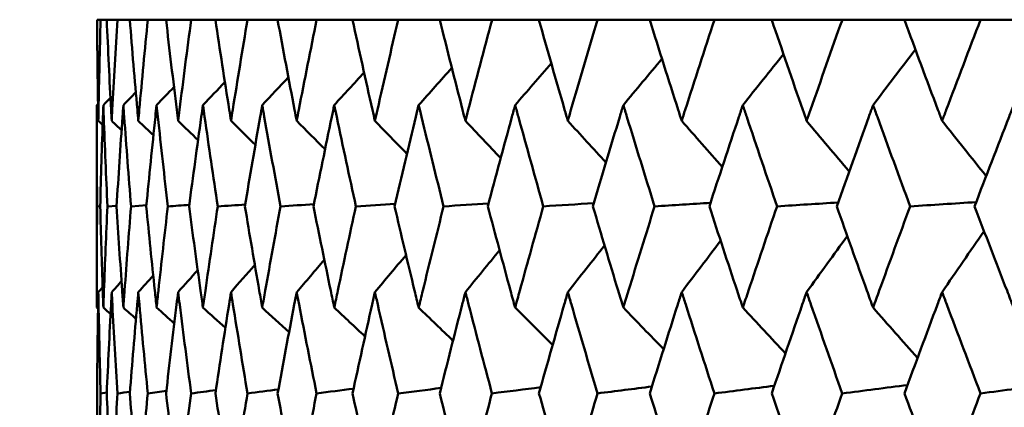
# Model space of a CAD drawing. Header units: millimetres. Extents: x 172 to 1631, y 500 to 2693.
# Tile 24 of 218: x 538.78 to 544.6, y 585.31 to 587.6. Entities that reach past the tile are written whole.
import ezdxf

# ---------------------------------------------------------------- set-up
doc = ezdxf.new("R2010")
doc.units = ezdxf.units.MM
doc.header["$LTSCALE"] = 10
doc.layers.add('Widoczne (ISO)', color=7, linetype='Continuous', lineweight=50)

msp = doc.modelspace()

# ---------------------------------------------------------------- linework, layer by layer
at = {"layer": 'Widoczne (ISO)'}
for p, q in [((539.2577, 587.6019), (539.2363, 587.6019)), ((539.2577, 587.6019), (539.2938, 587.6019)), ((539.358, 587.6019), (539.2938, 587.6019)), ((539.358, 587.6019), (539.43, 587.6019)), ((539.5367, 587.6019), (539.43, 587.6019)), ((539.5367, 587.6019), (539.6444, 587.6019)), ((539.7931, 587.6019), (539.6444, 587.6019)), ((539.7931, 587.6019), (539.9361, 587.6019)), ((540.1263, 587.6019), (539.9361, 587.6019)), ((540.1263, 587.6019), (540.3039, 587.6019)), ((540.5348, 587.6019), (540.3039, 587.6019)), ((540.5348, 587.6019), (540.7465, 587.6019)), ((541.0172, 587.6019), (540.7465, 587.6019)), ((541.0172, 587.6019), (541.262, 587.6019)), ((541.5714, 587.6019), (541.262, 587.6019)), ((541.5714, 587.6019), (541.8484, 587.6019)), ((542.1954, 587.6019), (541.8484, 587.6019)), ((542.1954, 587.6019), (542.5035, 587.6019)), ((542.8866, 587.6019), (542.5035, 587.6019)), ((542.8866, 587.6019), (543.2246, 587.6019)), ((543.6423, 587.6019), (543.2246, 587.6019)), ((543.6423, 587.6019), (544.0088, 587.6019)), ((544.4596, 587.6019), (544.0088, 587.6019)), ((544.4596, 587.6019), (544.8532, 587.6019)), ((539.2343, 585.9011), (539.2343, 587.0977)), ((539.2553, 586.5006), (539.2372, 586.4993)), ((539.3524, 586.5031), (539.298, 586.4993)), ((539.5281, 586.5055), (539.4375, 586.4993)), ((539.2941, 585.3993), (539.2577, 585.3942))]:
    msp.add_line(p, q, dxfattribs=at)
msp.add_circle((559.2343, 549.6019), 50, dxfattribs=at)
for points, knots in [([(539.2363, 587.6019), (539.2378, 587.4243), (539.24, 587.2467), (539.2434, 587.0474), (539.2437, 587.0259), (539.2441, 587.0043)], [0, 0, 0, 0, 0.06135239, 0.06135239, 0.06879633, 0.06879633, 0.06879633, 0.06879633]), ([(539.2441, 587.0043), (539.2445, 587.0259), (539.2449, 587.0474), (539.2487, 587.2466), (539.2528, 587.4243), (539.2577, 587.6019)], [0.05393723, 0.05393723, 0.05393723, 0.05393723, 0.06137399, 0.06137399, 0.12273355, 0.12273355, 0.12273355, 0.12273355]), ([(539.2938, 587.6019), (539.3017, 587.4243), (539.3102, 587.2467), (539.3207, 587.0474), (539.3219, 587.0259), (539.323, 587.0043)], [0, 0, 0, 0, 0.06135239, 0.06135239, 0.06879633, 0.06879633, 0.06879633, 0.06879633]), ([(539.323, 587.0043), (539.3242, 587.0259), (539.3253, 587.0474), (539.3362, 587.2466), (539.3467, 587.4243), (539.358, 587.6019)], [0.05393723, 0.05393723, 0.05393723, 0.05393723, 0.06137399, 0.06137399, 0.12273355, 0.12273355, 0.12273355, 0.12273355]), ([(539.43, 587.6019), (539.4442, 587.4243), (539.4591, 587.2467), (539.4767, 587.0474), (539.4786, 587.0259), (539.4805, 587.0043)], [0, 0, 0, 0, 0.06135239, 0.06135239, 0.06879633, 0.06879633, 0.06879633, 0.06879633]), ([(539.4805, 587.0043), (539.4824, 587.0259), (539.4843, 587.0474), (539.5023, 587.2466), (539.5191, 587.4243), (539.5367, 587.6019)], [0.05393723, 0.05393723, 0.05393723, 0.05393723, 0.06137399, 0.06137399, 0.12273355, 0.12273355, 0.12273355, 0.12273355]), ([(539.6444, 587.6019), (539.6648, 587.4243), (539.686, 587.2467), (539.7106, 587.0474), (539.7132, 587.0259), (539.7159, 587.0043)], [0, 0, 0, 0, 0.06135239, 0.06135239, 0.06879633, 0.06879633, 0.06879633, 0.06879633]), ([(539.7159, 587.0043), (539.7186, 587.0259), (539.7213, 587.0474), (539.7463, 587.2466), (539.7693, 587.4243), (539.7931, 587.6019)], [0.05393723, 0.05393723, 0.05393723, 0.05393723, 0.06137399, 0.06137399, 0.12273355, 0.12273355, 0.12273355, 0.12273355]), ([(539.9361, 587.6019), (539.9627, 587.4243), (539.9901, 587.2467), (540.0215, 587.0474), (540.025, 587.0259), (540.0284, 587.0043)], [0, 0, 0, 0, 0.06135239, 0.06135239, 0.06879633, 0.06879633, 0.06879633, 0.06879633]), ([(540.0284, 587.0043), (540.0318, 587.0259), (540.0352, 587.0474), (540.0671, 587.2466), (540.0963, 587.4243), (540.1263, 587.6019)], [0.05393723, 0.05393723, 0.05393723, 0.05393723, 0.06137399, 0.06137399, 0.12273355, 0.12273355, 0.12273355, 0.12273355]), ([(540.3039, 587.6019), (540.3366, 587.4243), (540.3701, 587.2467), (540.4083, 587.0474), (540.4125, 587.0259), (540.4166, 587.0043)], [0, 0, 0, 0, 0.06135239, 0.06135239, 0.06879633, 0.06879633, 0.06879633, 0.06879633]), ([(540.4166, 587.0043), (540.4208, 587.0259), (540.425, 587.0474), (540.4636, 587.2466), (540.4989, 587.4243), (540.5348, 587.6019)], [0.05393723, 0.05393723, 0.05393723, 0.05393723, 0.06137399, 0.06137399, 0.12273355, 0.12273355, 0.12273355, 0.12273355]), ([(540.7465, 587.6019), (540.7851, 587.4243), (540.8245, 587.2467), (540.8694, 587.0474), (540.8743, 587.0259), (540.8792, 587.0043)], [0, 0, 0, 0, 0.06135239, 0.06135239, 0.06879633, 0.06879633, 0.06879633, 0.06879633]), ([(540.8792, 587.0043), (540.884, 587.0259), (540.8889, 587.0474), (540.9342, 587.2466), (540.9753, 587.4243), (541.0172, 587.6019)], [0.05393723, 0.05393723, 0.05393723, 0.05393723, 0.06137399, 0.06137399, 0.12273355, 0.12273355, 0.12273355, 0.12273355]), ([(541.262, 587.6019), (541.3065, 587.4243), (541.3516, 587.2467), (541.403, 587.0474), (541.4085, 587.0259), (541.4141, 587.0043)], [0, 0, 0, 0, 0.06135239, 0.06135239, 0.06879633, 0.06879633, 0.06879633, 0.06879633]), ([(541.4141, 587.0043), (541.4197, 587.0259), (541.4253, 587.0474), (541.477, 587.2466), (541.5239, 587.4243), (541.5714, 587.6019)], [0.05393723, 0.05393723, 0.05393723, 0.05393723, 0.06137399, 0.06137399, 0.12273355, 0.12273355, 0.12273355, 0.12273355]), ([(541.8484, 587.6019), (541.8985, 587.4243), (541.9493, 587.2467), (542.0069, 587.0474), (542.0132, 587.0259), (542.0194, 587.0043)], [0, 0, 0, 0, 0.06135239, 0.06135239, 0.06879633, 0.06879633, 0.06879633, 0.06879633]), ([(542.0194, 587.0043), (542.0257, 587.0259), (542.0319, 587.0474), (542.0899, 587.2466), (542.1423, 587.4243), (542.1954, 587.6019)], [0.05393723, 0.05393723, 0.05393723, 0.05393723, 0.06137399, 0.06137399, 0.12273355, 0.12273355, 0.12273355, 0.12273355]), ([(542.5035, 587.6019), (542.559, 587.4243), (542.6152, 587.2467), (542.6788, 587.0474), (542.6857, 587.0259), (542.6926, 587.0043)], [0, 0, 0, 0, 0.06135239, 0.06135239, 0.06879633, 0.06879633, 0.06879633, 0.06879633]), ([(542.6926, 587.0043), (542.6995, 587.0259), (542.7065, 587.0474), (542.7705, 587.2466), (542.8282, 587.4243), (542.8866, 587.6019)], [0.05393723, 0.05393723, 0.05393723, 0.05393723, 0.06137399, 0.06137399, 0.12273355, 0.12273355, 0.12273355, 0.12273355]), ([(543.2246, 587.6019), (543.2853, 587.4243), (543.3467, 587.2467), (543.4161, 587.0474), (543.4236, 587.0259), (543.4312, 587.0043)], [0, 0, 0, 0, 0.06135239, 0.06135239, 0.06879633, 0.06879633, 0.06879633, 0.06879633]), ([(543.4312, 587.0043), (543.4387, 587.0259), (543.4462, 587.0474), (543.516, 587.2466), (543.5788, 587.4243), (543.6423, 587.6019)], [0.05393723, 0.05393723, 0.05393723, 0.05393723, 0.06137399, 0.06137399, 0.12273355, 0.12273355, 0.12273355, 0.12273355]), ([(544.0088, 587.6019), (544.0746, 587.4243), (544.1408, 587.2467), (544.2158, 587.0474), (544.2239, 587.0259), (544.232, 587.0043)], [0, 0, 0, 0, 0.06135239, 0.06135239, 0.06879633, 0.06879633, 0.06879633, 0.06879633]), ([(544.232, 587.0043), (544.2402, 587.0259), (544.2483, 587.0474), (544.3235, 587.2466), (544.3913, 587.4243), (544.4596, 587.6019)], [0.05393723, 0.05393723, 0.05393723, 0.05393723, 0.06137399, 0.06137399, 0.12273355, 0.12273355, 0.12273355, 0.12273355]), ([(539.2372, 586.4993), (539.2354, 586.6756), (539.2345, 586.8518), (539.2343, 587.0512), (539.2343, 587.0745), (539.2343, 587.0977)], [0.00523804, 0.00523804, 0.00523804, 0.00523804, 0.06606705, 0.06606705, 0.07409033, 0.07409033, 0.07409033, 0.07409033]), ([(539.2737, 587.0977), (539.2729, 587.0745), (539.2721, 587.0513), (539.2652, 586.8519), (539.2598, 586.6756), (539.2552, 586.4993)], [0.05804162, 0.05804162, 0.05804162, 0.05804162, 0.06605559, 0.06605559, 0.12689392, 0.12689392, 0.12689392, 0.12689392]), ([(539.298, 586.4993), (539.29, 586.6756), (539.2828, 586.8518), (539.2754, 587.0512), (539.2746, 587.0745), (539.2737, 587.0977)], [0.00523804, 0.00523804, 0.00523804, 0.00523804, 0.06606705, 0.06606705, 0.07409033, 0.07409033, 0.07409033, 0.07409033]), ([(539.392, 587.0977), (539.3903, 587.0745), (539.3887, 587.0513), (539.3746, 586.8519), (539.363, 586.6756), (539.3522, 586.4993)], [0.05804162, 0.05804162, 0.05804162, 0.05804162, 0.06605559, 0.06605559, 0.12689392, 0.12689392, 0.12689392, 0.12689392]), ([(539.4375, 586.4993), (539.4233, 586.6756), (539.4098, 586.8518), (539.3953, 587.0512), (539.3936, 587.0745), (539.392, 587.0977)], [0.00523804, 0.00523804, 0.00523804, 0.00523804, 0.06606705, 0.06606705, 0.07409033, 0.07409033, 0.07409033, 0.07409033]), ([(539.5885, 587.0977), (539.586, 587.0745), (539.5836, 587.0513), (539.5625, 586.8519), (539.5446, 586.6756), (539.5275, 586.4993)], [0.05804162, 0.05804162, 0.05804162, 0.05804162, 0.06605559, 0.06605559, 0.12689392, 0.12689392, 0.12689392, 0.12689392]), ([(539.6552, 586.4993), (539.6347, 586.6756), (539.615, 586.8518), (539.5935, 587.0512), (539.591, 587.0745), (539.5885, 587.0977)], [0.00523804, 0.00523804, 0.00523804, 0.00523804, 0.06606705, 0.06606705, 0.07409033, 0.07409033, 0.07409033, 0.07409033]), ([(539.8626, 587.0977), (539.8593, 587.0745), (539.856, 587.0513), (539.828, 586.8519), (539.804, 586.6756), (539.7807, 586.4993)], [0.05804162, 0.05804162, 0.05804162, 0.05804162, 0.06605559, 0.06605559, 0.12689392, 0.12689392, 0.12689392, 0.12689392]), ([(539.9501, 586.4993), (539.9235, 586.6756), (539.8977, 586.8518), (539.8692, 587.0512), (539.8659, 587.0745), (539.8626, 587.0977)], [0.00523804, 0.00523804, 0.00523804, 0.00523804, 0.06606705, 0.06606705, 0.07409033, 0.07409033, 0.07409033, 0.07409033]), ([(540.2131, 587.0977), (540.209, 587.0745), (540.205, 587.0513), (540.1701, 586.8519), (540.14, 586.6756), (540.1106, 586.4993)], [0.05804162, 0.05804162, 0.05804162, 0.05804162, 0.06605559, 0.06605559, 0.12689392, 0.12689392, 0.12689392, 0.12689392]), ([(540.3211, 586.4993), (540.2885, 586.6756), (540.2566, 586.8518), (540.2213, 587.0512), (540.2172, 587.0745), (540.2131, 587.0977)], [0.00523804, 0.00523804, 0.00523804, 0.00523804, 0.06606705, 0.06606705, 0.07409033, 0.07409033, 0.07409033, 0.07409033]), ([(540.6387, 587.0977), (540.6339, 587.0745), (540.629, 587.0513), (540.5874, 586.8519), (540.5514, 586.6756), (540.516, 586.4993)], [0.05804162, 0.05804162, 0.05804162, 0.05804162, 0.06605559, 0.06605559, 0.12689392, 0.12689392, 0.12689392, 0.12689392]), ([(540.7668, 586.4993), (540.7283, 586.6756), (540.6905, 586.8518), (540.6485, 587.0512), (540.6436, 587.0745), (540.6387, 587.0977)], [0.00523804, 0.00523804, 0.00523804, 0.00523804, 0.06606705, 0.06606705, 0.07409033, 0.07409033, 0.07409033, 0.07409033]), ([(541.1377, 587.0977), (541.1321, 587.0745), (541.1265, 587.0513), (541.0783, 586.8519), (541.0365, 586.6756), (540.9953, 586.4993)], [0.05804162, 0.05804162, 0.05804162, 0.05804162, 0.06605559, 0.06605559, 0.12689392, 0.12689392, 0.12689392, 0.12689392]), ([(541.2853, 586.4993), (541.2411, 586.6756), (541.1976, 586.8518), (541.149, 587.0512), (541.1434, 587.0745), (541.1377, 587.0977)], [0.00523804, 0.00523804, 0.00523804, 0.00523804, 0.06606705, 0.06606705, 0.07409033, 0.07409033, 0.07409033, 0.07409033]), ([(541.7081, 587.0977), (541.7018, 587.0745), (541.6954, 587.0513), (541.6409, 586.8519), (541.5934, 586.6756), (541.5466, 586.4993)], [0.05804162, 0.05804162, 0.05804162, 0.05804162, 0.06605559, 0.06605559, 0.12689392, 0.12689392, 0.12689392, 0.12689392]), ([(541.8747, 586.4993), (541.825, 586.6756), (541.7758, 586.8518), (541.7209, 587.0512), (541.7145, 587.0745), (541.7081, 587.0977)], [0.00523804, 0.00523804, 0.00523804, 0.00523804, 0.06606705, 0.06606705, 0.07409033, 0.07409033, 0.07409033, 0.07409033]), ([(542.3477, 587.0977), (542.3406, 587.0745), (542.3335, 587.0513), (542.2729, 586.8519), (542.2199, 586.6756), (542.1677, 586.4993)], [0.05804162, 0.05804162, 0.05804162, 0.05804162, 0.06605559, 0.06605559, 0.12689392, 0.12689392, 0.12689392, 0.12689392]), ([(542.5326, 586.4993), (542.4775, 586.6756), (542.4229, 586.8518), (542.3619, 587.0512), (542.3548, 587.0745), (542.3477, 587.0977)], [0.00523804, 0.00523804, 0.00523804, 0.00523804, 0.06606705, 0.06606705, 0.07409033, 0.07409033, 0.07409033, 0.07409033]), ([(543.0539, 587.0977), (543.0461, 587.0745), (543.0384, 587.0513), (542.9718, 586.8519), (542.9136, 586.6756), (542.8561, 586.4993)], [0.05804162, 0.05804162, 0.05804162, 0.05804162, 0.06605559, 0.06605559, 0.12689392, 0.12689392, 0.12689392, 0.12689392]), ([(543.2564, 586.4993), (543.1962, 586.6756), (543.1364, 586.8518), (543.0695, 587.0512), (543.0617, 587.0745), (543.0539, 587.0977)], [0.00523804, 0.00523804, 0.00523804, 0.00523804, 0.06606705, 0.06606705, 0.07409033, 0.07409033, 0.07409033, 0.07409033]), ([(543.824, 587.0977), (543.8156, 587.0745), (543.8071, 587.0513), (543.7349, 586.8519), (543.6717, 586.6756), (543.6091, 586.4993)], [0.05804162, 0.05804162, 0.05804162, 0.05804162, 0.06605559, 0.06605559, 0.12689392, 0.12689392, 0.12689392, 0.12689392]), ([(544.0433, 586.4993), (543.9781, 586.6756), (543.9135, 586.8518), (543.8409, 587.0512), (543.8324, 587.0745), (543.824, 587.0977)], [0.00523804, 0.00523804, 0.00523804, 0.00523804, 0.06606705, 0.06606705, 0.07409033, 0.07409033, 0.07409033, 0.07409033]), ([(544.6549, 587.0977), (544.6458, 587.0745), (544.6368, 587.0513), (544.5592, 586.8519), (544.4912, 586.6756), (544.4239, 586.4993)], [0.05804162, 0.05804162, 0.05804162, 0.05804162, 0.06605559, 0.06605559, 0.12689392, 0.12689392, 0.12689392, 0.12689392]), ([(539.2343, 585.9011), (539.2343, 585.9345), (539.2343, 585.968), (539.2346, 586.1674), (539.2355, 586.3334), (539.2372, 586.4993)], [0.04993807, 0.04993807, 0.04993807, 0.04993807, 0.0614821, 0.0614821, 0.11877783, 0.11877783, 0.11877783, 0.11877783]), ([(539.2552, 586.4993), (539.2596, 586.3334), (539.2646, 586.1674), (539.2714, 585.968), (539.2725, 585.9345), (539.2737, 585.9011)], [0.00418374, 0.00418374, 0.00418374, 0.00418374, 0.06147247, 0.06147247, 0.07302352, 0.07302352, 0.07302352, 0.07302352]), ([(539.2737, 585.9011), (539.2749, 585.9345), (539.2761, 585.968), (539.2836, 586.1674), (539.2905, 586.3334), (539.298, 586.4993)], [0.04993807, 0.04993807, 0.04993807, 0.04993807, 0.0614821, 0.0614821, 0.11877783, 0.11877783, 0.11877783, 0.11877783]), ([(539.3522, 586.4993), (539.3624, 586.3334), (539.3733, 586.1674), (539.3872, 585.968), (539.3896, 585.9345), (539.392, 585.9011)], [0.00418374, 0.00418374, 0.00418374, 0.00418374, 0.06147247, 0.06147247, 0.07302352, 0.07302352, 0.07302352, 0.07302352]), ([(539.392, 585.9011), (539.3943, 585.9345), (539.3968, 585.968), (539.4113, 586.1674), (539.4241, 586.3334), (539.4375, 586.4993)], [0.04993807, 0.04993807, 0.04993807, 0.04993807, 0.0614821, 0.0614821, 0.11877783, 0.11877783, 0.11877783, 0.11877783]), ([(539.5275, 586.4993), (539.5437, 586.3334), (539.5604, 586.1674), (539.5814, 585.968), (539.5849, 585.9345), (539.5885, 585.9011)], [0.00418374, 0.00418374, 0.00418374, 0.00418374, 0.06147247, 0.06147247, 0.07302352, 0.07302352, 0.07302352, 0.07302352]), ([(539.5885, 585.9011), (539.5921, 585.9345), (539.5957, 585.968), (539.6173, 586.1674), (539.6359, 586.3334), (539.6552, 586.4993)], [0.04993807, 0.04993807, 0.04993807, 0.04993807, 0.0614821, 0.0614821, 0.11877783, 0.11877783, 0.11877783, 0.11877783]), ([(539.7807, 586.4993), (539.8026, 586.3334), (539.8252, 586.1674), (539.8531, 585.968), (539.8579, 585.9345), (539.8626, 585.9011)], [0.00418374, 0.00418374, 0.00418374, 0.00418374, 0.06147247, 0.06147247, 0.07302352, 0.07302352, 0.07302352, 0.07302352]), ([(539.8626, 585.9011), (539.8673, 585.9345), (539.8721, 585.968), (539.9006, 586.1674), (539.925, 586.3334), (539.9501, 586.4993)], [0.04993807, 0.04993807, 0.04993807, 0.04993807, 0.0614821, 0.0614821, 0.11877783, 0.11877783, 0.11877783, 0.11877783]), ([(540.1106, 586.4993), (540.1383, 586.3334), (540.1666, 586.1674), (540.2014, 585.968), (540.2072, 585.9345), (540.2131, 585.9011)], [0.00418374, 0.00418374, 0.00418374, 0.00418374, 0.06147247, 0.06147247, 0.07302352, 0.07302352, 0.07302352, 0.07302352]), ([(540.2131, 585.9011), (540.219, 585.9345), (540.2249, 585.968), (540.2603, 586.1674), (540.2904, 586.3334), (540.3211, 586.4993)], [0.04993807, 0.04993807, 0.04993807, 0.04993807, 0.0614821, 0.0614821, 0.11877783, 0.11877783, 0.11877783, 0.11877783]), ([(540.516, 586.4993), (540.5493, 586.3334), (540.5832, 586.1674), (540.6247, 585.968), (540.6317, 585.9345), (540.6387, 585.9011)], [0.00418374, 0.00418374, 0.00418374, 0.00418374, 0.06147247, 0.06147247, 0.07302352, 0.07302352, 0.07302352, 0.07302352]), ([(540.6387, 585.9011), (540.6457, 585.9345), (540.6528, 585.968), (540.6949, 586.1674), (540.7305, 586.3334), (540.7668, 586.4993)], [0.04993807, 0.04993807, 0.04993807, 0.04993807, 0.0614821, 0.0614821, 0.11877783, 0.11877783, 0.11877783, 0.11877783]), ([(540.9953, 586.4993), (541.0341, 586.3334), (541.0735, 586.1674), (541.1215, 585.968), (541.1296, 585.9345), (541.1377, 585.9011)], [0.00418374, 0.00418374, 0.00418374, 0.00418374, 0.06147247, 0.06147247, 0.07302352, 0.07302352, 0.07302352, 0.07302352]), ([(541.1377, 585.9011), (541.1458, 585.9345), (541.1539, 585.968), (541.2026, 586.1674), (541.2437, 586.3334), (541.2853, 586.4993)], [0.04993807, 0.04993807, 0.04993807, 0.04993807, 0.0614821, 0.0614821, 0.11877783, 0.11877783, 0.11877783, 0.11877783]), ([(541.5466, 586.4993), (541.5907, 586.3334), (541.6354, 586.1674), (541.6898, 585.968), (541.6989, 585.9345), (541.7081, 585.9011)], [0.00418374, 0.00418374, 0.00418374, 0.00418374, 0.06147247, 0.06147247, 0.07302352, 0.07302352, 0.07302352, 0.07302352]), ([(541.7081, 585.9011), (541.7173, 585.9345), (541.7265, 585.968), (541.7815, 586.1674), (541.8278, 586.3334), (541.8747, 586.4993)], [0.04993807, 0.04993807, 0.04993807, 0.04993807, 0.0614821, 0.0614821, 0.11877783, 0.11877783, 0.11877783, 0.11877783]), ([(542.1677, 586.4993), (542.2169, 586.3334), (542.2668, 586.1674), (542.3273, 585.968), (542.3375, 585.9345), (542.3477, 585.9011)], [0.00418374, 0.00418374, 0.00418374, 0.00418374, 0.06147247, 0.06147247, 0.07302352, 0.07302352, 0.07302352, 0.07302352]), ([(542.3477, 585.9011), (542.3579, 585.9345), (542.3681, 585.968), (542.4292, 586.1674), (542.4806, 586.3334), (542.5326, 586.4993)], [0.04993807, 0.04993807, 0.04993807, 0.04993807, 0.0614821, 0.0614821, 0.11877783, 0.11877783, 0.11877783, 0.11877783]), ([(542.8561, 586.4993), (542.9103, 586.3334), (542.9651, 586.1674), (543.0315, 585.968), (543.0427, 585.9345), (543.0539, 585.9011)], [0.00418374, 0.00418374, 0.00418374, 0.00418374, 0.06147247, 0.06147247, 0.07302352, 0.07302352, 0.07302352, 0.07302352]), ([(543.0539, 585.9011), (543.0651, 585.9345), (543.0763, 585.968), (543.1433, 586.1674), (543.1996, 586.3334), (543.2564, 586.4993)], [0.04993807, 0.04993807, 0.04993807, 0.04993807, 0.0614821, 0.0614821, 0.11877783, 0.11877783, 0.11877783, 0.11877783]), ([(543.6091, 586.4993), (543.6681, 586.3334), (543.7276, 586.1674), (543.7997, 585.968), (543.8119, 585.9345), (543.824, 585.9011)], [0.00418374, 0.00418374, 0.00418374, 0.00418374, 0.06147247, 0.06147247, 0.07302352, 0.07302352, 0.07302352, 0.07302352]), ([(543.824, 585.9011), (543.8361, 585.9345), (543.8483, 585.968), (543.9209, 586.1674), (543.9818, 586.3334), (544.0433, 586.4993)], [0.04993807, 0.04993807, 0.04993807, 0.04993807, 0.0614821, 0.0614821, 0.11877783, 0.11877783, 0.11877783, 0.11877783]), ([(544.4239, 586.4993), (544.4874, 586.3334), (544.5514, 586.1674), (544.6288, 585.968), (544.6418, 585.9345), (544.6549, 585.9011)], [0.00418374, 0.00418374, 0.00418374, 0.00418374, 0.06147247, 0.06147247, 0.07302352, 0.07302352, 0.07302352, 0.07302352]), ([(539.2441, 585.993), (539.2437, 585.9686), (539.2433, 585.9441), (539.2399, 585.7445), (539.2378, 585.5694), (539.2363, 585.3942)], [0.06241522, 0.06241522, 0.06241522, 0.06241522, 0.0708546, 0.0708546, 0.13127416, 0.13127416, 0.13127416, 0.13127416]), ([(539.2577, 585.3942), (539.2529, 585.5693), (539.2488, 585.7444), (539.245, 585.944), (539.2446, 585.9685), (539.2441, 585.993)], [0.01044349, 0.01044349, 0.01044349, 0.01044349, 0.07085106, 0.07085106, 0.07930241, 0.07930241, 0.07930241, 0.07930241]), ([(539.323, 585.993), (539.3217, 585.9686), (539.3204, 585.9441), (539.31, 585.7445), (539.3016, 585.5694), (539.2939, 585.3942)], [0.06241522, 0.06241522, 0.06241522, 0.06241522, 0.0708546, 0.0708546, 0.13127416, 0.13127416, 0.13127416, 0.13127416]), ([(539.3579, 585.3942), (539.3468, 585.5693), (539.3366, 585.7444), (539.3256, 585.944), (539.3243, 585.9685), (539.323, 585.993)], [0.01044349, 0.01044349, 0.01044349, 0.01044349, 0.07085106, 0.07085106, 0.07930241, 0.07930241, 0.07930241, 0.07930241]), ([(539.4805, 585.993), (539.4783, 585.9686), (539.4762, 585.9441), (539.4587, 585.7445), (539.444, 585.5694), (539.4302, 585.3942)], [0.06241522, 0.06241522, 0.06241522, 0.06241522, 0.0708546, 0.0708546, 0.13127416, 0.13127416, 0.13127416, 0.13127416]), ([(539.5365, 585.3942), (539.5193, 585.5693), (539.5028, 585.7444), (539.4849, 585.944), (539.4827, 585.9685), (539.4805, 585.993)], [0.01044349, 0.01044349, 0.01044349, 0.01044349, 0.07085106, 0.07085106, 0.07930241, 0.07930241, 0.07930241, 0.07930241]), ([(539.7159, 585.993), (539.7129, 585.9686), (539.7099, 585.9441), (539.6854, 585.7445), (539.6646, 585.5694), (539.6446, 585.3942)], [0.06241522, 0.06241522, 0.06241522, 0.06241522, 0.0708546, 0.0708546, 0.13127416, 0.13127416, 0.13127416, 0.13127416]), ([(539.7929, 585.3942), (539.7696, 585.5693), (539.747, 585.7444), (539.722, 585.944), (539.719, 585.9685), (539.7159, 585.993)], [0.01044349, 0.01044349, 0.01044349, 0.01044349, 0.07085106, 0.07085106, 0.07930241, 0.07930241, 0.07930241, 0.07930241]), ([(540.0284, 585.993), (540.0245, 585.9686), (540.0206, 585.9441), (539.9893, 585.7445), (539.9624, 585.5694), (539.9363, 585.3942)], [0.06241522, 0.06241522, 0.06241522, 0.06241522, 0.0708546, 0.0708546, 0.13127416, 0.13127416, 0.13127416, 0.13127416]), ([(540.126, 585.3942), (540.0966, 585.5693), (540.068, 585.7444), (540.0362, 585.944), (540.0323, 585.9685), (540.0284, 585.993)], [0.01044349, 0.01044349, 0.01044349, 0.01044349, 0.07085106, 0.07085106, 0.07930241, 0.07930241, 0.07930241, 0.07930241]), ([(540.4166, 585.993), (540.4119, 585.9686), (540.4072, 585.9441), (540.3691, 585.7445), (540.3363, 585.5694), (540.3042, 585.3942)], [0.06241522, 0.06241522, 0.06241522, 0.06241522, 0.0708546, 0.0708546, 0.13127416, 0.13127416, 0.13127416, 0.13127416]), ([(540.5345, 585.3942), (540.4992, 585.5693), (540.4647, 585.7444), (540.4261, 585.944), (540.4214, 585.9685), (540.4166, 585.993)], [0.01044349, 0.01044349, 0.01044349, 0.01044349, 0.07085106, 0.07085106, 0.07930241, 0.07930241, 0.07930241, 0.07930241]), ([(540.8792, 585.993), (540.8736, 585.9686), (540.8681, 585.9441), (540.8233, 585.7445), (540.7847, 585.5694), (540.7468, 585.3942)], [0.06241522, 0.06241522, 0.06241522, 0.06241522, 0.0708546, 0.0708546, 0.13127416, 0.13127416, 0.13127416, 0.13127416]), ([(541.0168, 585.3942), (540.9758, 585.5693), (540.9355, 585.7444), (540.8902, 585.944), (540.8847, 585.9685), (540.8792, 585.993)], [0.01044349, 0.01044349, 0.01044349, 0.01044349, 0.07085106, 0.07085106, 0.07930241, 0.07930241, 0.07930241, 0.07930241]), ([(541.4141, 585.993), (541.4078, 585.9686), (541.4015, 585.9441), (541.3503, 585.7445), (541.306, 585.5694), (541.2624, 585.3942)], [0.06241522, 0.06241522, 0.06241522, 0.06241522, 0.0708546, 0.0708546, 0.13127416, 0.13127416, 0.13127416, 0.13127416]), ([(541.571, 585.3942), (541.5244, 585.5693), (541.4784, 585.7444), (541.4268, 585.944), (541.4204, 585.9685), (541.4141, 585.993)], [0.01044349, 0.01044349, 0.01044349, 0.01044349, 0.07085106, 0.07085106, 0.07930241, 0.07930241, 0.07930241, 0.07930241]), ([(542.0194, 585.993), (542.0123, 585.9686), (542.0053, 585.9441), (541.9478, 585.7445), (541.898, 585.5694), (541.8489, 585.3942)], [0.06241522, 0.06241522, 0.06241522, 0.06241522, 0.0708546, 0.0708546, 0.13127416, 0.13127416, 0.13127416, 0.13127416]), ([(542.1949, 585.3942), (542.1429, 585.5693), (542.0915, 585.7444), (542.0336, 585.944), (542.0265, 585.9685), (542.0194, 585.993)], [0.01044349, 0.01044349, 0.01044349, 0.01044349, 0.07085106, 0.07085106, 0.07930241, 0.07930241, 0.07930241, 0.07930241]), ([(542.6926, 585.993), (542.6848, 585.9686), (542.677, 585.9441), (542.6135, 585.7445), (542.5584, 585.5694), (542.504, 585.3942)], [0.06241522, 0.06241522, 0.06241522, 0.06241522, 0.0708546, 0.0708546, 0.13127416, 0.13127416, 0.13127416, 0.13127416]), ([(542.8861, 585.3942), (542.8288, 585.5693), (542.7722, 585.7444), (542.7083, 585.944), (542.7005, 585.9685), (542.6926, 585.993)], [0.01044349, 0.01044349, 0.01044349, 0.01044349, 0.07085106, 0.07085106, 0.07930241, 0.07930241, 0.07930241, 0.07930241]), ([(543.4312, 585.993), (543.4226, 585.9686), (543.4141, 585.9441), (543.3449, 585.7445), (543.2847, 585.5694), (543.2251, 585.3942)], [0.06241522, 0.06241522, 0.06241522, 0.06241522, 0.0708546, 0.0708546, 0.13127416, 0.13127416, 0.13127416, 0.13127416]), ([(543.6417, 585.3942), (543.5795, 585.5693), (543.5179, 585.7444), (543.4482, 585.944), (543.4397, 585.9685), (543.4312, 585.993)], [0.01044349, 0.01044349, 0.01044349, 0.01044349, 0.07085106, 0.07085106, 0.07930241, 0.07930241, 0.07930241, 0.07930241]), ([(544.232, 585.993), (544.2228, 585.9686), (544.2137, 585.9441), (544.1389, 585.7445), (544.0739, 585.5694), (544.0094, 585.3942)], [0.06241522, 0.06241522, 0.06241522, 0.06241522, 0.0708546, 0.0708546, 0.13127416, 0.13127416, 0.13127416, 0.13127416]), ([(544.459, 585.3942), (544.392, 585.5693), (544.3256, 585.7444), (544.2504, 585.944), (544.2412, 585.9685), (544.232, 585.993)], [0.01044349, 0.01044349, 0.01044349, 0.01044349, 0.07085106, 0.07085106, 0.07930241, 0.07930241, 0.07930241, 0.07930241]), ([(539.2363, 585.3942), (539.2376, 585.2401), (539.2394, 585.0861), (539.2426, 584.8869), (539.2433, 584.8417), (539.2441, 584.7966)], [0.00838421, 0.00838421, 0.00838421, 0.00838421, 0.06155515, 0.06155515, 0.07712864, 0.07712864, 0.07712864, 0.07712864]), ([(539.2441, 584.7966), (539.2449, 584.8417), (539.2458, 584.8868), (539.2498, 585.086), (539.2534, 585.2401), (539.2577, 585.3942)], [0.04598621, 0.04598621, 0.04598621, 0.04598621, 0.06155279, 0.06155279, 0.11473062, 0.11473062, 0.11473062, 0.11473062]), ([(539.2939, 585.3942), (539.3007, 585.2401), (539.308, 585.0861), (539.3182, 584.8869), (539.3206, 584.8417), (539.323, 584.7966)], [0.00838421, 0.00838421, 0.00838421, 0.00838421, 0.06155515, 0.06155515, 0.07712864, 0.07712864, 0.07712864, 0.07712864]), ([(539.323, 584.7966), (539.3254, 584.8417), (539.3279, 584.8868), (539.339, 585.086), (539.3481, 585.2401), (539.3579, 585.3942)], [0.04598621, 0.04598621, 0.04598621, 0.04598621, 0.06155279, 0.06155279, 0.11473062, 0.11473062, 0.11473062, 0.11473062]), ([(539.4302, 585.3942), (539.4424, 585.2401), (539.4552, 585.0861), (539.4725, 584.8869), (539.4765, 584.8417), (539.4805, 584.7966)], [0.00838421, 0.00838421, 0.00838421, 0.00838421, 0.06155515, 0.06155515, 0.07712864, 0.07712864, 0.07712864, 0.07712864]), ([(539.4805, 584.7966), (539.4845, 584.8417), (539.4886, 584.8868), (539.5067, 585.086), (539.5213, 585.2401), (539.5365, 585.3942)], [0.04598621, 0.04598621, 0.04598621, 0.04598621, 0.06155279, 0.06155279, 0.11473062, 0.11473062, 0.11473062, 0.11473062]), ([(539.6446, 585.3942), (539.6623, 585.2401), (539.6805, 585.0861), (539.7048, 584.8869), (539.7103, 584.8417), (539.7159, 584.7966)], [0.00838421, 0.00838421, 0.00838421, 0.00838421, 0.06155515, 0.06155515, 0.07712864, 0.07712864, 0.07712864, 0.07712864]), ([(539.7159, 584.7966), (539.7215, 584.8417), (539.7272, 584.8868), (539.7523, 585.086), (539.7723, 585.2401), (539.7929, 585.3942)], [0.04598621, 0.04598621, 0.04598621, 0.04598621, 0.06155279, 0.06155279, 0.11473062, 0.11473062, 0.11473062, 0.11473062]), ([(539.9363, 585.3942), (539.9594, 585.2401), (539.9829, 585.0861), (540.0141, 584.8869), (540.0212, 584.8417), (540.0284, 584.7966)], [0.00838421, 0.00838421, 0.00838421, 0.00838421, 0.06155515, 0.06155515, 0.07712864, 0.07712864, 0.07712864, 0.07712864]), ([(540.0284, 584.7966), (540.0355, 584.8417), (540.0427, 584.8868), (540.0748, 585.086), (540.1001, 585.2401), (540.126, 585.3942)], [0.04598621, 0.04598621, 0.04598621, 0.04598621, 0.06155279, 0.06155279, 0.11473062, 0.11473062, 0.11473062, 0.11473062]), ([(540.3042, 585.3942), (540.3325, 585.2401), (540.3613, 585.0861), (540.3993, 584.8869), (540.4079, 584.8417), (540.4166, 584.7966)], [0.00838421, 0.00838421, 0.00838421, 0.00838421, 0.06155515, 0.06155515, 0.07712864, 0.07712864, 0.07712864, 0.07712864]), ([(540.4166, 584.7966), (540.4253, 584.8417), (540.4341, 584.8868), (540.4729, 585.086), (540.5034, 585.2401), (540.5345, 585.3942)], [0.04598621, 0.04598621, 0.04598621, 0.04598621, 0.06155279, 0.06155279, 0.11473062, 0.11473062, 0.11473062, 0.11473062]), ([(540.7468, 585.3942), (540.7803, 585.2401), (540.8142, 585.0861), (540.8588, 584.8869), (540.869, 584.8417), (540.8792, 584.7966)], [0.00838421, 0.00838421, 0.00838421, 0.00838421, 0.06155515, 0.06155515, 0.07712864, 0.07712864, 0.07712864, 0.07712864]), ([(540.8792, 584.7966), (540.8894, 584.8417), (540.8996, 584.8868), (540.945, 585.086), (540.9806, 585.2401), (541.0168, 585.3942)], [0.04598621, 0.04598621, 0.04598621, 0.04598621, 0.06155279, 0.06155279, 0.11473062, 0.11473062, 0.11473062, 0.11473062]), ([(541.2624, 585.3942), (541.3009, 585.2401), (541.3398, 585.0861), (541.3909, 584.8869), (541.4025, 584.8417), (541.4141, 584.7966)], [0.00838421, 0.00838421, 0.00838421, 0.00838421, 0.06155515, 0.06155515, 0.07712864, 0.07712864, 0.07712864, 0.07712864]), ([(541.4141, 584.7966), (541.4258, 584.8417), (541.4375, 584.8868), (541.4893, 585.086), (541.5299, 585.2401), (541.571, 585.3942)], [0.04598621, 0.04598621, 0.04598621, 0.04598621, 0.06155279, 0.06155279, 0.11473062, 0.11473062, 0.11473062, 0.11473062]), ([(541.8489, 585.3942), (541.8922, 585.2401), (541.936, 585.0861), (541.9933, 584.8869), (542.0064, 584.8417), (542.0194, 584.7966)], [0.00838421, 0.00838421, 0.00838421, 0.00838421, 0.06155515, 0.06155515, 0.07712864, 0.07712864, 0.07712864, 0.07712864]), ([(542.0194, 584.7966), (542.0325, 584.8417), (542.0456, 584.8868), (542.1036, 585.086), (542.149, 585.2401), (542.1949, 585.3942)], [0.04598621, 0.04598621, 0.04598621, 0.04598621, 0.06155279, 0.06155279, 0.11473062, 0.11473062, 0.11473062, 0.11473062]), ([(542.504, 585.3942), (542.552, 585.2401), (542.6005, 585.0861), (542.6638, 584.8869), (542.6782, 584.8417), (542.6926, 584.7966)], [0.00838421, 0.00838421, 0.00838421, 0.00838421, 0.06155515, 0.06155515, 0.07712864, 0.07712864, 0.07712864, 0.07712864]), ([(542.6926, 584.7966), (542.7071, 584.8417), (542.7215, 584.8868), (542.7856, 585.086), (542.8356, 585.2401), (542.8861, 585.3942)], [0.04598621, 0.04598621, 0.04598621, 0.04598621, 0.06155279, 0.06155279, 0.11473062, 0.11473062, 0.11473062, 0.11473062]), ([(543.2251, 585.3942), (543.2777, 585.2401), (543.3306, 585.0861), (543.3997, 584.8869), (543.4154, 584.8417), (543.4312, 584.7966)], [0.00838421, 0.00838421, 0.00838421, 0.00838421, 0.06155515, 0.06155515, 0.07712864, 0.07712864, 0.07712864, 0.07712864]), ([(543.4312, 584.7966), (543.4469, 584.8417), (543.4626, 584.8868), (543.5324, 585.086), (543.5869, 585.2401), (543.6417, 585.3942)], [0.04598621, 0.04598621, 0.04598621, 0.04598621, 0.06155279, 0.06155279, 0.11473062, 0.11473062, 0.11473062, 0.11473062]), ([(544.0094, 585.3942), (544.0663, 585.2401), (544.1235, 585.0861), (544.1981, 584.8869), (544.2151, 584.8417), (544.232, 584.7966)], [0.00838421, 0.00838421, 0.00838421, 0.00838421, 0.06155515, 0.06155515, 0.07712864, 0.07712864, 0.07712864, 0.07712864]), ([(544.232, 584.7966), (544.249, 584.8417), (544.266, 584.8868), (544.3412, 585.086), (544.3999, 585.2401), (544.459, 585.3942)], [0.04598621, 0.04598621, 0.04598621, 0.04598621, 0.06155279, 0.06155279, 0.11473062, 0.11473062, 0.11473062, 0.11473062])]:
    msp.add_open_spline(points, degree=3, knots=knots, dxfattribs=at)
for points in [[(543.824, 587.0977), (543.9073, 587.2072), (543.9907, 587.3166), (544.0742, 587.4258)], [(542.3477, 587.0977), (542.4237, 587.1889), (542.4998, 587.28), (542.576, 587.371)], [(543.0539, 587.0977), (543.134, 587.198), (543.2142, 587.2982), (543.2945, 587.3982)], [(541.1377, 587.0977), (541.203, 587.1709), (541.2684, 587.244), (541.3339, 587.317)], [(541.7081, 587.0977), (541.7792, 587.1799), (541.8504, 587.262), (541.9216, 587.344)], [(539.8626, 587.0977), (539.9058, 587.1429), (539.9491, 587.1881), (539.9924, 587.2333)], [(540.2131, 587.0977), (540.2645, 587.1525), (540.3159, 587.2072), (540.3674, 587.2619)], [(540.6387, 587.0977), (540.6975, 587.1618), (540.7563, 587.2257), (540.8152, 587.2897)], [(539.5885, 587.0977), (539.6228, 587.1331), (539.6571, 587.1684), (539.6914, 587.2038)], [(539.2737, 587.0977), (539.2878, 587.112), (539.3018, 587.1262), (539.3159, 587.1405)], [(539.392, 587.0977), (539.4165, 587.1228), (539.4411, 587.1479), (539.4657, 587.173)], [(539.2343, 587.0977), (539.237, 587.1005), (539.2397, 587.1032), (539.2424, 587.106)], [(539.2441, 587.0043), (539.2526, 586.9963), (539.2611, 586.9883), (539.2696, 586.9803)], [(539.323, 587.0043), (539.3425, 586.9859), (539.362, 586.9675), (539.3815, 586.9491)], [(539.4805, 587.0043), (539.5102, 586.976), (539.54, 586.9477), (539.5697, 586.9194)], [(539.7159, 587.0043), (539.7551, 586.9665), (539.7944, 586.9287), (539.8336, 586.8909)], [(540.0284, 587.0043), (540.0763, 586.9573), (540.1243, 586.9104), (540.1723, 586.8635)], [(540.4166, 587.0043), (540.4726, 586.9484), (540.5285, 586.8925), (540.5845, 586.8367)], [(540.8792, 587.0043), (540.9423, 586.9396), (541.0054, 586.875), (541.0686, 586.8104)], [(541.4141, 587.0043), (541.4837, 586.9309), (541.5532, 586.8576), (541.6228, 586.7843)], [(542.0194, 587.0043), (542.0945, 586.9222), (542.1697, 586.8402), (542.2449, 586.7583)], [(542.6926, 587.0043), (542.7725, 586.9135), (542.8524, 586.8227), (542.9324, 586.7321)], [(543.4312, 587.0043), (543.5149, 586.9046), (543.5987, 586.805), (543.6826, 586.7055)], [(544.232, 587.0043), (544.3188, 586.8955), (544.4056, 586.7869), (544.4925, 586.6784)], [(539.7818, 586.5077), (539.7396, 586.5049), (539.6974, 586.5021), (539.6552, 586.4993)], [(540.1124, 586.5099), (540.0583, 586.5064), (540.0042, 586.5028), (539.9501, 586.4993)], [(540.5186, 586.512), (540.4528, 586.5078), (540.3869, 586.5036), (540.3211, 586.4993)], [(540.9988, 586.5141), (540.9214, 586.5092), (540.8441, 586.5042), (540.7668, 586.4993)], [(541.5511, 586.5162), (541.4625, 586.5105), (541.3739, 586.5049), (541.2853, 586.4993)], [(542.1733, 586.5182), (542.0737, 586.5119), (541.9742, 586.5056), (541.8747, 586.4993)], [(542.8629, 586.5203), (542.7528, 586.5133), (542.6427, 586.5063), (542.5326, 586.4993)], [(543.6173, 586.5224), (543.497, 586.5147), (543.3767, 586.507), (543.2564, 586.4993)], [(544.4335, 586.5245), (544.3034, 586.5161), (544.1734, 586.5077), (544.0433, 586.4993)], [(543.4312, 585.993), (543.5112, 586.1036), (543.5913, 586.2139), (543.6716, 586.3241)], [(544.232, 585.993), (544.3146, 586.1131), (544.3972, 586.233), (544.4801, 586.3527)], [(542.0194, 585.993), (542.0917, 586.0848), (542.1642, 586.1764), (542.2367, 586.2679)], [(542.6926, 585.993), (542.7692, 586.0941), (542.846, 586.1951), (542.9228, 586.2959)], [(540.8792, 585.993), (540.9404, 586.0659), (541.0018, 586.1387), (541.0632, 586.2115)], [(541.4141, 585.993), (541.4813, 586.0754), (541.5486, 586.1577), (541.616, 586.2398)], [(540.0284, 585.993), (540.0753, 586.0464), (540.1223, 586.0997), (540.1693, 586.153)], [(540.4166, 585.993), (540.4711, 586.0563), (540.5257, 586.1195), (540.5803, 586.1826)], [(539.4805, 585.993), (539.5098, 586.0255), (539.5392, 586.0579), (539.5686, 586.0903)], [(539.7159, 585.993), (539.7545, 586.0362), (539.7931, 586.0793), (539.8317, 586.1223)], [(539.2441, 585.993), (539.2526, 586.0023), (539.2611, 586.0116), (539.2696, 586.0208)], [(539.323, 585.993), (539.3424, 586.0142), (539.3617, 586.0354), (539.3811, 586.0566)], [(539.2343, 585.9011), (539.237, 585.8987), (539.2397, 585.8963), (539.2424, 585.8939)], [(539.2737, 585.9011), (539.2879, 585.8887), (539.3021, 585.8763), (539.3163, 585.8639)], [(539.392, 585.9011), (539.4169, 585.8792), (539.4418, 585.8573), (539.4667, 585.8354)], [(539.5885, 585.9011), (539.6234, 585.8701), (539.6583, 585.8391), (539.6933, 585.8081)], [(539.8626, 585.9011), (539.9068, 585.8613), (539.951, 585.8215), (539.9953, 585.7817)], [(540.2131, 585.9011), (540.2659, 585.8527), (540.3187, 585.8043), (540.3715, 585.756)], [(540.6387, 585.9011), (540.6993, 585.8443), (540.7599, 585.7875), (540.8205, 585.7307)], [(541.1377, 585.9011), (541.2053, 585.8359), (541.273, 585.7708), (541.3407, 585.7057)], [(541.7081, 585.9011), (541.782, 585.8276), (541.8559, 585.7541), (541.9298, 585.6807)], [(542.3477, 585.9011), (542.427, 585.8192), (542.5063, 585.7373), (542.5857, 585.6556)], [(543.0539, 585.9011), (543.1378, 585.8107), (543.2217, 585.7203), (543.3057, 585.6301)], [(543.824, 585.9011), (543.9116, 585.802), (543.9992, 585.7029), (544.0869, 585.604)], [(541.8592, 585.4307), (541.7631, 585.4185), (541.667, 585.4064), (541.571, 585.3942)], [(542.5167, 585.435), (542.4094, 585.4214), (542.3022, 585.4078), (542.1949, 585.3942)], [(543.2405, 585.4394), (543.1224, 585.4243), (543.0042, 585.4092), (542.8861, 585.3942)], [(544.0277, 585.4438), (543.8991, 585.4273), (543.7704, 585.4107), (543.6417, 585.3942)], [(544.8752, 585.4484), (544.7365, 585.4303), (544.5977, 585.4122), (544.459, 585.3942)], [(539.431, 585.4042), (539.4066, 585.4009), (539.3822, 585.3975), (539.3579, 585.3942)], [(539.6463, 585.4089), (539.6097, 585.404), (539.5731, 585.3991), (539.5365, 585.3942)], [(539.9392, 585.4135), (539.8904, 585.407), (539.8417, 585.4006), (539.7929, 585.3942)], [(540.3086, 585.4179), (540.2477, 585.41), (540.1868, 585.4021), (540.126, 585.3942)], [(540.7529, 585.4222), (540.6801, 585.4128), (540.6073, 585.4035), (540.5345, 585.3942)], [(541.2704, 585.4265), (541.1859, 585.4157), (541.1013, 585.4049), (541.0168, 585.3942)]]:
    msp.add_open_spline(points, degree=3, dxfattribs=at)

doc.saveas('drawing.dxf')
